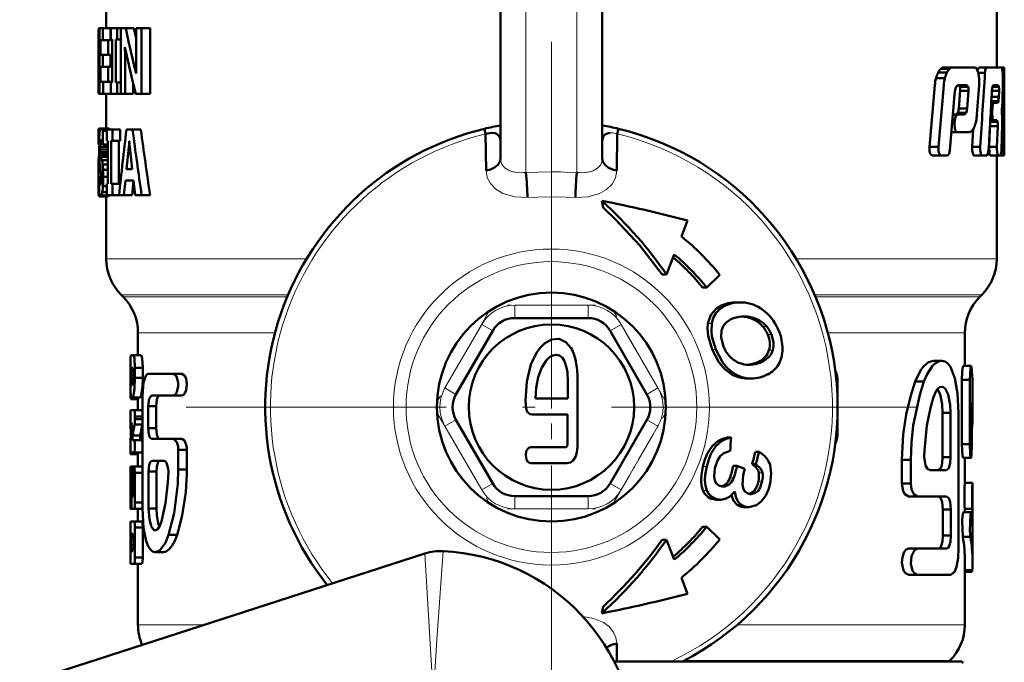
# Model space of a CAD drawing. Extents: x -1351 to 1763, y -1300 to 601.
# Tile 85 of 91: x 1703 to 1742, y -107 to -82. Entities that reach past the tile are written whole.
import ezdxf

# ---------------------------------------------------------------- set-up
doc = ezdxf.new("R2010")
doc.units = 0
doc.linetypes.add('DASHDOT', pattern=[18.5, 12, -3, 0.5, -3])

msp = doc.modelspace()

# ---------------------------------------------------------------- linework, layer by layer
at = {"color": 7, "lineweight": 50}
for p, q in [((1706.308, -79.758), (1706.308, -81.921)), ((1741.308, -79.759), (1741.308, -83.468)), ((1721.808, -87.04), (1721.808, -80.397)), ((1725.808, -87.04), (1725.808, -80.397)), ((1706.023, -81.921), (1706.008, -82.059)), ((1706.023, -81.921), (1706.039, -81.921)), ((1706.039, -81.921), (1706.18, -81.921)), ((1706.039, -84.499), (1706.039, -81.921)), ((1706.483, -81.921), (1706.18, -81.921)), ((1706.18, -81.921), (1706.18, -82.391)), ((1706.483, -81.921), (1706.483, -82.391)), ((1706.493, -81.921), (1706.745, -81.921)), ((1706.493, -82.367), (1706.493, -81.921)), ((1706.745, -81.921), (1706.878, -81.921)), ((1706.745, -81.921), (1706.745, -82.367)), ((1706.878, -81.921), (1707.074, -81.921)), ((1706.878, -84.499), (1706.878, -81.921)), ((1707.074, -81.921), (1707.393, -81.921)), ((1707.393, -81.921), (1707.481, -82.315)), ((1707.481, -81.921), (1707.698, -81.921)), ((1707.481, -83.346), (1707.481, -81.921)), ((1707.698, -81.921), (1708.03, -81.921)), ((1707.698, -81.921), (1707.698, -84.499)), ((1708.03, -81.921), (1708.03, -84.499)), ((1706.008, -82.059), (1706.008, -83.135)), ((1706.08, -82.391), (1706.08, -82.969)), ((1706.08, -82.391), (1706.18, -82.391)), ((1706.483, -82.391), (1706.18, -82.391)), ((1706.381, -82.391), (1706.381, -82.969)), ((1706.493, -82.367), (1706.542, -82.367)), ((1706.542, -84.052), (1706.542, -82.367)), ((1706.687, -82.367), (1706.687, -84.052)), ((1706.687, -82.367), (1706.745, -82.367)), ((1706.745, -82.367), (1706.878, -82.367)), ((1707.044, -82.665), (1707.046, -82.665)), ((1706.008, -83.135), (1706.008, -83.184)), ((1706.008, -83.184), (1706.008, -83.251)), ((1706.018, -83.177), (1706.039, -83.177)), ((1706.08, -82.969), (1706.172, -82.969)), ((1706.475, -82.969), (1706.172, -82.969)), ((1706.172, -82.969), (1706.172, -83.439)), ((1706.475, -82.969), (1706.475, -83.439)), ((1707.049, -83.082), (1707.049, -84.499)), ((1706.008, -83.251), (1706.008, -84.318)), ((1706.08, -83.439), (1706.08, -84.028)), ((1706.08, -83.439), (1706.172, -83.439)), ((1706.475, -83.439), (1706.172, -83.439)), ((1706.381, -83.439), (1706.381, -84.028)), ((1707.434, -83.49), (1707.485, -83.7)), ((1739.111, -83.521), (1739.453, -83.521)), ((1739.223, -83.468), (1739.562, -83.468)), ((1739.562, -83.468), (1740.433, -83.468)), ((1740.608, -83.468), (1740.549, -83.573)), ((1740.608, -83.468), (1740.92, -83.468)), ((1740.92, -83.468), (1741.494, -83.468)), ((1741.306, -83.468), (1741.606, -83.468)), ((1741.308, -83.468), (1741.515, -83.468)), ((1741.523, -83.523), (1741.493, -83.468)), ((1741.606, -83.468), (1741.608, -83.468)), ((1741.608, -83.468), (1741.608, -86.8)), ((1707.484, -83.701), (1707.486, -83.701)), ((1738.925, -83.889), (1739.271, -83.889)), ((1739.005, -83.67), (1739.35, -83.67)), ((1740.585, -83.681), (1740.848, -83.681)), ((1741.542, -83.681), (1741.6, -83.681)), ((1706.01, -84.139), (1706.008, -84.318)), ((1706.01, -84.139), (1706.039, -84.139)), ((1706.08, -84.028), (1706.188, -84.028)), ((1706.492, -84.028), (1706.188, -84.028)), ((1706.188, -84.028), (1706.188, -84.499)), ((1706.492, -84.028), (1706.492, -84.499)), ((1706.493, -84.052), (1706.542, -84.052)), ((1706.493, -84.499), (1706.493, -84.052)), ((1706.687, -84.052), (1706.745, -84.052)), ((1706.745, -84.052), (1706.878, -84.052)), ((1706.745, -84.052), (1706.745, -84.499)), ((1707.368, -84.097), (1707.368, -84.499)), ((1738.88, -84.159), (1738.665, -86.59)), ((1739.228, -84.159), (1739.017, -86.59)), ((1739.711, -84.224), (1739.781, -84.157)), ((1739.781, -84.157), (1740.133, -84.157)), ((1739.805, -84.157), (1739.862, -84.224)), ((1739.862, -84.224), (1740.188, -84.224)), ((1740.133, -84.157), (1740.188, -84.224)), ((1740.534, -85.311), (1740.616, -84.159)), ((1741.139, -84.224), (1741.395, -84.224)), ((1741.178, -84.157), (1741.369, -84.157)), ((1741.369, -84.157), (1741.395, -84.224)), ((1741.541, -84.675), (1741.551, -84.159)), ((1706.023, -84.499), (1706.038, -84.499)), ((1706.039, -84.499), (1706.188, -84.499)), ((1706.492, -84.499), (1706.188, -84.499)), ((1706.308, -84.499), (1706.308, -85.86)), ((1706.493, -84.499), (1706.745, -84.499)), ((1706.745, -84.499), (1706.878, -84.499)), ((1706.878, -84.499), (1707.049, -84.499)), ((1707.049, -84.499), (1707.368, -84.499)), ((1707.466, -84.499), (1707.698, -84.499)), ((1707.698, -84.499), (1708.03, -84.499)), ((1739.473, -86.712), (1739.67, -84.387)), ((1739.873, -84.389), (1739.818, -85.082)), ((1739.873, -84.389), (1740.199, -84.389)), ((1740.199, -84.389), (1740.145, -85.082)), ((1741.106, -84.62), (1741.391, -84.62)), ((1741.118, -84.389), (1741.4, -84.389)), ((1741.4, -84.389), (1741.391, -84.62)), ((1739.818, -85.082), (1740.145, -85.082)), ((1741.082, -85.065), (1741.138, -85.065)), ((1741.094, -84.852), (1741.196, -84.852)), ((1741.097, -84.785), (1741.374, -84.785)), ((1741.138, -85.065), (1741.13, -85.205)), ((1741.196, -84.852), (1741.343, -84.852)), ((1741.512, -85.142), (1741.529, -84.966)), ((1739.592, -85.313), (1739.764, -85.313)), ((1739.778, -85.247), (1739.71, -85.313)), ((1739.764, -85.313), (1740.04, -85.313)), ((1739.778, -85.247), (1740.106, -85.247)), ((1740.106, -85.247), (1740.04, -85.313)), ((1741.075, -85.205), (1741.13, -85.205)), ((1741.518, -85.422), (1741.51, -85.262)), ((1706.012, -85.884), (1706.008, -85.959)), ((1706.012, -85.884), (1706.076, -85.884)), ((1706.023, -85.86), (1706.308, -85.86)), ((1706.103, -85.86), (1706.404, -85.86)), ((1706.142, -85.884), (1706.444, -85.884)), ((1706.338, -85.907), (1706.551, -85.907)), ((1706.338, -86.354), (1706.338, -85.907)), ((1706.444, -85.884), (1706.459, -85.907)), ((1706.551, -85.907), (1706.86, -85.907)), ((1706.551, -85.907), (1706.551, -86.354)), ((1706.86, -85.907), (1706.86, -86.354)), ((1707.105, -85.907), (1707.346, -85.907)), ((1707.671, -85.907), (1707.346, -85.907)), ((1721.175, -85.874), (1721.223, -86.073)), ((1726.393, -86.073), (1726.441, -85.874)), ((1739.562, -85.669), (1739.654, -85.669)), ((1739.574, -85.528), (1739.665, -85.528)), ((1739.665, -85.528), (1739.654, -85.669)), ((1740.39, -85.883), (1740.342, -86.59)), ((1741.044, -85.772), (1741.011, -86.59)), ((1741.045, -85.754), (1741.044, -85.772)), ((1741.044, -85.772), (1741.349, -85.772)), ((1741.053, -85.608), (1741.344, -85.608)), ((1741.057, -85.541), (1741.189, -85.541)), ((1741.189, -85.541), (1741.315, -85.541)), ((1741.315, -85.541), (1741.344, -85.608)), ((1741.349, -85.772), (1741.316, -86.59)), ((1741.494, -86.712), (1741.519, -85.713)), ((1706.008, -85.959), (1706.008, -86.497)), ((1706.008, -85.959), (1706.056, -85.959)), ((1706.178, -85.959), (1706.178, -86.497)), ((1706.178, -85.959), (1706.338, -85.959)), ((1721.24, -87.518), (1721.223, -86.073)), ((1726.393, -86.073), (1726.354, -86.06)), ((1726.393, -86.073), (1726.376, -87.518)), ((1739.534, -86.002), (1739.753, -86.002)), ((1739.753, -86.002), (1740.243, -86.002)), ((1706.008, -86.497), (1706.029, -86.497)), ((1706.069, -86.472), (1706.067, -86.579)), ((1706.067, -86.579), (1706.07, -86.695)), ((1706.067, -86.579), (1706.368, -86.579)), ((1706.076, -86.39), (1706.069, -86.472)), ((1706.069, -86.472), (1706.172, -86.472)), ((1706.076, -86.39), (1706.151, -86.39)), ((1706.089, -86.337), (1706.127, -86.337)), ((1706.159, -86.418), (1706.14, -86.362)), ((1706.178, -86.497), (1706.159, -86.418)), ((1706.178, -86.497), (1706.379, -86.497)), ((1706.338, -86.354), (1706.379, -86.354)), ((1706.369, -86.496), (1706.368, -86.579)), ((1706.368, -86.579), (1706.371, -86.695)), ((1706.379, -88.038), (1706.379, -86.354)), ((1706.501, -86.354), (1706.501, -88.038)), ((1706.501, -86.354), (1706.551, -86.354)), ((1706.551, -86.354), (1706.86, -86.354)), ((1706.81, -86.354), (1706.81, -88.038)), ((1707.104, -87.467), (1707.2, -86.592)), ((1707.2, -86.592), (1707.235, -86.592)), ((1707.215, -86.367), (1707.22, -86.367)), ((1707.235, -86.599), (1707.335, -87.467)), ((1721.808, -86.334), (1721.808, -86.342)), ((1725.808, -86.333), (1725.808, -86.342)), ((1738.665, -86.59), (1739.017, -86.59)), ((1740.342, -86.59), (1740.659, -86.59)), ((1741.011, -86.59), (1741.317, -86.59)), ((1741.497, -86.59), (1741.568, -86.59)), ((1706.02, -86.973), (1706.012, -87.111)), ((1706.028, -86.882), (1706.02, -86.973)), ((1706.02, -86.973), (1706.033, -86.973)), ((1706.03, -86.859), (1706.028, -86.882)), ((1706.07, -86.695), (1706.078, -86.792)), ((1706.07, -86.695), (1706.371, -86.695)), ((1706.078, -86.792), (1706.092, -86.882)), ((1706.078, -86.792), (1706.379, -86.792)), ((1706.091, -86.882), (1706.112, -86.973)), ((1706.091, -86.882), (1706.379, -86.882)), ((1706.111, -86.973), (1706.143, -87.111)), ((1706.111, -86.973), (1706.379, -86.973)), ((1706.371, -86.695), (1706.379, -86.792)), ((1738.769, -86.925), (1739.118, -86.925)), ((1739.118, -86.925), (1739.372, -86.925)), ((1740.422, -86.925), (1740.738, -86.925)), ((1740.738, -86.925), (1740.923, -86.925)), ((1741.058, -86.925), (1741.363, -86.925)), ((1741.308, -86.925), (1741.308, -90.983)), ((1741.363, -86.925), (1741.461, -86.925)), ((1741.461, -86.925), (1741.584, -86.925)), ((1741.584, -86.925), (1741.606, -86.925)), ((1741.606, -86.925), (1741.608, -86.8)), ((1706.009, -87.276), (1706.008, -87.486)), ((1706.012, -87.111), (1706.009, -87.276)), ((1706.009, -87.276), (1706.051, -87.276)), ((1706.012, -87.111), (1706.038, -87.111)), ((1706.085, -87.471), (1706.066, -87.375)), ((1706.142, -87.111), (1706.379, -87.111)), ((1706.168, -87.276), (1706.379, -87.276)), ((1706.008, -87.486), (1706.008, -87.761)), ((1706.008, -87.486), (1706.087, -87.486)), ((1706.008, -87.761), (1706.008, -88.124)), ((1706.008, -87.761), (1706.117, -87.761)), ((1706.029, -88.388), (1706.029, -87.812)), ((1706.029, -87.812), (1706.118, -87.812)), ((1706.101, -87.568), (1706.084, -87.471)), ((1706.113, -87.678), (1706.101, -87.568)), ((1706.115, -87.917), (1706.118, -87.813)), ((1706.186, -87.486), (1706.379, -87.486)), ((1706.193, -87.761), (1706.379, -87.761)), ((1707.104, -87.467), (1707.335, -87.467)), ((1706.008, -88.124), (1706.01, -88.362)), ((1706.008, -88.124), (1706.029, -88.124)), ((1706.048, -88.009), (1706.105, -88.009)), ((1706.106, -88), (1706.115, -87.917)), ((1706.182, -88.124), (1706.338, -88.124)), ((1706.338, -88.038), (1706.379, -88.038)), ((1706.338, -88.485), (1706.338, -88.038)), ((1706.501, -88.038), (1706.551, -88.038)), ((1706.551, -88.038), (1706.86, -88.038)), ((1706.551, -88.038), (1706.551, -88.485)), ((1706.86, -88.038), (1706.86, -88.049)), ((1707.063, -87.913), (1707.004, -88.485)), ((1707.063, -87.913), (1707.384, -87.913)), ((1707.382, -87.913), (1707.323, -88.485)), ((1707.453, -88.485), (1707.384, -87.913)), ((1706.01, -88.362), (1706.029, -88.362)), ((1706.019, -88.493), (1706.036, -88.533)), ((1706.019, -88.493), (1706.047, -88.493)), ((1706.036, -88.533), (1706.077, -88.533)), ((1706.078, -88.533), (1706.379, -88.533)), ((1706.116, -88.493), (1706.418, -88.493)), ((1706.153, -88.362), (1706.338, -88.362)), ((1706.308, -88.533), (1706.308, -90.983)), ((1706.338, -88.485), (1706.551, -88.485)), ((1706.423, -88.485), (1706.419, -88.493)), ((1706.551, -88.485), (1706.814, -88.485)), ((1706.814, -88.485), (1707.004, -88.485)), ((1707.323, -88.485), (1707.004, -88.485)), ((1707.453, -88.485), (1707.703, -88.485)), ((1708.035, -88.485), (1707.703, -88.485)), ((1725.791, -88.704), (1725.788, -88.706)), ((1725.788, -88.706), (1725.837, -88.965)), ((1728.914, -90.106), (1729.154, -89.479)), ((1728.638, -90.816), (1728.329, -91.6)), ((1728.154, -91.6), (1728.329, -91.6)), ((1730.423, -91.612), (1729.91, -92.112)), ((1706.972, -92.476), (1706.894, -92.397)), ((1729.91, -92.112), (1729.749, -92.112)), ((1740.644, -92.476), (1740.722, -92.397)), ((1731.08, -92.697), (1731.235, -92.697)), ((1731.296, -93.255), (1731.385, -93.252)), ((1725.251, -93.311), (1722.365, -93.311)), ((1707.558, -93.89), (1707.558, -94.775)), ((1721.499, -93.811), (1720.055, -96.311)), ((1727.561, -96.311), (1726.117, -93.811)), ((1740.058, -93.89), (1740.058, -95.196)), ((1707.281, -94.775), (1707.378, -94.775)), ((1707.378, -94.775), (1707.681, -94.775)), ((1707.266, -94.836), (1707.26, -95.081)), ((1707.26, -95.081), (1707.26, -96.012)), ((1731.492, -95.149), (1731.541, -95.145)), ((1731.541, -95.145), (1731.562, -95.142)), ((1731.707, -95.142), (1731.687, -95.145)), ((1738.827, -94.988), (1739.151, -94.988)), ((1739.998, -95.196), (1740.299, -95.196)), ((1707.263, -95.657), (1707.263, -95.265)), ((1707.281, -95.559), (1707.378, -95.559)), ((1707.295, -95.265), (1707.352, -95.265)), ((1707.44, -95.265), (1707.44, -95.657)), ((1707.44, -95.265), (1707.743, -95.265)), ((1707.743, -95.265), (1707.743, -95.657)), ((1707.962, -95.5), (1708.948, -95.5)), ((1708.948, -95.5), (1709.282, -95.5)), ((1707.312, -95.951), (1707.329, -95.951)), ((1707.44, -95.657), (1707.743, -95.657)), ((1724.831, -98.379), (1724.831, -95.685)), ((1731.516, -95.688), (1731.662, -95.688)), ((1735.058, -95.811), (1735.058, -97.811)), ((1738.106, -95.808), (1738.446, -95.808)), ((1739.945, -95.742), (1739.945, -98.271)), ((1739.945, -95.742), (1740.247, -95.742)), ((1740.247, -95.742), (1740.247, -98.271)), ((1740.358, -95.942), (1740.358, -97.171)), ((1707.734, -100.801), (1707.734, -96.355)), ((1708.093, -96.355), (1708.948, -96.355)), ((1708.948, -96.355), (1709.282, -96.355)), ((1707.275, -96.502), (1707.558, -96.502)), ((1707.298, -96.441), (1707.347, -96.441)), ((1707.347, -96.441), (1707.649, -96.441)), ((1707.558, -96.441), (1707.558, -96.931)), ((1723.177, -96.473), (1724.447, -96.473)), ((1740.335, -98.271), (1740.335, -96.65)), ((1707.27, -96.931), (1707.407, -96.931)), ((1707.407, -96.931), (1707.71, -96.931)), ((1707.71, -96.931), (1707.734, -97.01)), ((1707.962, -96.782), (1707.962, -97.637)), ((1707.962, -96.782), (1708.276, -96.782)), ((1708.276, -96.782), (1708.276, -97.637)), ((1723.052, -97.1), (1724.446, -97.1)), ((1724.446, -97.1), (1724.444, -98.133)), ((1739.182, -97.04), (1739.499, -97.04)), ((1739.182, -98.784), (1739.182, -97.04)), ((1739.499, -98.784), (1739.499, -97.04)), ((1739.808, -102.375), (1739.808, -97.04)), ((1707.26, -97.236), (1707.26, -97.347)), ((1707.26, -97.347), (1707.262, -97.554)), ((1707.27, -97.42), (1707.307, -97.42)), ((1707.311, -97.601), (1707.307, -97.42)), ((1707.424, -97.493), (1707.728, -97.493)), ((1707.44, -97.176), (1707.44, -97.286)), ((1707.44, -97.176), (1707.743, -97.176)), ((1707.44, -97.286), (1707.743, -97.286)), ((1707.734, -97.452), (1707.728, -97.493)), ((1720.055, -97.311), (1721.499, -99.811)), ((1726.117, -99.811), (1727.561, -97.311)), ((1707.262, -97.554), (1707.314, -97.554)), ((1707.962, -97.637), (1708.276, -97.637)), ((1707.346, -97.926), (1707.648, -97.926)), ((1707.351, -98.106), (1707.407, -98.106)), ((1707.407, -98.106), (1707.71, -98.106)), ((1707.71, -98.106), (1707.734, -98.185)), ((1708.093, -98.065), (1708.948, -98.065)), ((1708.948, -98.065), (1709.282, -98.065)), ((1730.729, -98.009), (1730.874, -98.009)), ((1739.945, -98.271), (1740.247, -98.271)), ((1707.263, -98.351), (1707.263, -98.346)), ((1707.27, -98.596), (1707.263, -98.351)), ((1707.266, -98.657), (1707.566, -98.657)), ((1707.27, -98.596), (1707.407, -98.596)), ((1707.407, -98.596), (1707.71, -98.596)), ((1707.558, -98.596), (1707.558, -99.147)), ((1707.734, -98.517), (1707.71, -98.596)), ((1709.143, -98.492), (1709.143, -99.262)), ((1709.143, -98.492), (1709.482, -98.492)), ((1709.478, -98.408), (1709.482, -98.492)), ((1709.482, -98.492), (1709.482, -99.262)), ((1731.824, -98.568), (1731.97, -98.568)), ((1708.1, -98.92), (1708.581, -98.92)), ((1723.002, -99.02), (1724.416, -99.02)), ((1731.844, -99.053), (1731.696, -99.053)), ((1737.581, -98.886), (1737.581, -99.81)), ((1737.581, -98.886), (1737.933, -98.886)), ((1737.933, -98.886), (1737.933, -99.81)), ((1739.182, -98.784), (1739.499, -98.784)), ((1739.998, -98.803), (1740.299, -98.803)), ((1740.058, -98.803), (1740.058, -99.786)), ((1707.263, -99.392), (1707.27, -99.147)), ((1707.263, -100.567), (1707.263, -99.392)), ((1707.27, -99.147), (1707.302, -99.147)), ((1707.302, -99.147), (1707.603, -99.147)), ((1707.558, -99.147), (1707.332, -99.147)), ((1707.378, -100.225), (1707.378, -99.392)), ((1707.71, -99.147), (1707.407, -99.147)), ((1707.44, -99.392), (1707.44, -100.567)), ((1707.44, -99.392), (1707.743, -99.392)), ((1707.971, -100.801), (1707.971, -99.347)), ((1707.971, -99.347), (1708.285, -99.347)), ((1708.285, -100.801), (1708.285, -99.347)), ((1709.143, -99.262), (1709.482, -99.262)), ((1709.482, -99.262), (1709.481, -99.435)), ((1730.954, -99.116), (1731.101, -99.116)), ((1731.405, -99.236), (1731.101, -99.116)), ((1731.373, -99.366), (1731.405, -99.236)), ((1732.107, -99.389), (1732.108, -99.398)), ((1738.688, -99.297), (1739.33, -99.297)), ((1707.263, -99.79), (1707.262, -99.802)), ((1707.281, -99.735), (1707.281, -100.567)), ((1707.281, -99.735), (1707.3, -99.735)), ((1707.286, -99.637), (1707.289, -99.637)), ((1707.302, -100.567), (1707.302, -99.833)), ((1707.342, -99.637), (1707.342, -100.225)), ((1707.342, -99.637), (1707.378, -99.637)), ((1737.581, -99.81), (1737.933, -99.81)), ((1740.056, -99.786), (1740.356, -99.786)), ((1740.356, -99.786), (1740.358, -99.786)), ((1740.358, -99.786), (1740.358, -100.813)), ((1707.342, -100.225), (1707.352, -100.323)), ((1707.342, -100.225), (1707.379, -100.225)), ((1707.367, -100.323), (1707.379, -100.225)), ((1730.558, -99.933), (1730.519, -99.931)), ((1731.662, -100.231), (1731.623, -100.229)), ((1707.281, -100.567), (1707.301, -100.567)), ((1707.352, -100.323), (1707.367, -100.323)), ((1707.44, -100.567), (1707.743, -100.567)), ((1722.365, -100.311), (1725.251, -100.311)), ((1730.297, -100.451), (1730.244, -100.449)), ((1730.297, -100.451), (1730.451, -100.451)), ((1730.451, -100.451), (1730.398, -100.449)), ((1737.85, -100.323), (1738.196, -100.323)), ((1738.196, -100.323), (1739.338, -100.323)), ((1707.57, -100.812), (1707.27, -100.812)), ((1707.321, -100.812), (1707.407, -100.812)), ((1707.407, -100.812), (1707.71, -100.812)), ((1707.558, -100.812), (1707.558, -101.302)), ((1707.734, -100.733), (1707.71, -100.812)), ((1707.971, -100.801), (1708.285, -100.801)), ((1731.421, -100.75), (1731.366, -100.748)), ((1731.421, -100.75), (1731.573, -100.75)), ((1731.573, -100.75), (1731.519, -100.748)), ((1739.194, -100.836), (1739.194, -101.862)), ((1739.194, -100.836), (1739.511, -100.836)), ((1739.511, -100.836), (1739.511, -101.862)), ((1739.999, -100.947), (1740.3, -100.947)), ((1740.056, -100.813), (1740.356, -100.813)), ((1740.058, -100.813), (1740.058, -100.947)), ((1740.357, -100.813), (1740.355, -101.019)), ((1740.358, -100.813), (1740.356, -100.813)), ((1707.266, -101.302), (1707.26, -101.547)), ((1707.263, -101.547), (1707.27, -101.302)), ((1707.27, -101.302), (1707.407, -101.302)), ((1707.407, -101.302), (1707.71, -101.302)), ((1740.32, -101.019), (1740.355, -101.019)), ((1740.355, -101.019), (1740.355, -101.491)), ((1707.26, -101.547), (1707.26, -102.723)), ((1707.263, -102.723), (1707.263, -101.547)), ((1707.44, -101.547), (1707.44, -102.723)), ((1707.44, -101.547), (1707.743, -101.547)), ((1707.743, -101.547), (1707.743, -102.723)), ((1709.136, -101.686), (1709.092, -101.827)), ((1729.749, -101.511), (1729.91, -101.511)), ((1729.91, -101.511), (1730.423, -102.011)), ((1740.358, -101.683), (1740.358, -102.876)), ((1707.281, -102.233), (1707.281, -102.037)), ((1707.281, -102.037), (1707.378, -102.037)), ((1707.295, -101.792), (1707.352, -101.792)), ((1707.378, -102.037), (1707.378, -102.233)), ((1708.762, -101.827), (1709.092, -101.827)), ((1728.154, -102.023), (1728.329, -102.023)), ((1728.329, -102.023), (1728.638, -102.807)), ((1739.194, -101.862), (1739.511, -101.862)), ((1739.976, -101.909), (1740.277, -101.909)), ((1707.281, -102.233), (1707.378, -102.233)), ((1707.295, -102.478), (1707.352, -102.478)), ((1708.555, -102.511), (1708.235, -102.511)), ((1737.85, -102.375), (1738.196, -102.375)), ((1738.196, -102.375), (1739.338, -102.375)), ((1718.836, -102.566), (1702.908, -107.719)), ((1707.26, -102.723), (1707.266, -102.968)), ((1707.27, -102.968), (1707.263, -102.723)), ((1707.44, -102.723), (1707.743, -102.723)), ((1740.058, -102.876), (1740.058, -105.362)), ((1707.27, -102.968), (1707.407, -102.968)), ((1707.407, -102.968), (1707.71, -102.968)), ((1707.558, -102.968), (1707.558, -105.362)), ((1740.058, -103.222), (1740.348, -103.222)), ((1740.058, -103.291), (1740.337, -103.291)), ((1728.914, -103.517), (1729.154, -104.144)), ((1737.85, -103.401), (1738.196, -103.401)), ((1738.196, -103.401), (1739.511, -103.401)), ((1725.837, -104.658), (1725.788, -104.917)), ((1725.788, -104.917), (1725.791, -104.919)), ((1726.376, -106.105), (1726.384, -106.811)), ((1739.437, -106.811), (1739.472, -106.776)), ((1739.936, -106.811), (1726.277, -106.811)), ((1739.936, -106.811), (1739.988, -106.87))]:
    msp.add_line(p, q, dxfattribs=at)
at = {"color": 7, "lineweight": 18}
for p, q in [((1722.808, -87.593), (1722.808, -81.104)), ((1724.808, -81.104), (1724.808, -87.593)), ((1707.434, -83.49), (1707.481, -83.49)), ((1722.808, -87.593), (1723.808, -87.564)), ((1724.308, -87.575), (1724.808, -87.593)), ((1706.308, -90.983), (1714.185, -90.983)), ((1733.431, -90.983), (1741.308, -90.983)), ((1706.894, -92.397), (1713.46, -92.397)), ((1706.972, -92.476), (1713.427, -92.476)), ((1734.156, -92.397), (1740.722, -92.397)), ((1734.189, -92.476), (1740.644, -92.476)), ((1722.365, -92.811), (1725.251, -92.811)), ((1722.365, -92.811), (1722.365, -93.311)), ((1725.251, -92.811), (1725.251, -93.311)), ((1730.448, -92.847), (1730.603, -92.847)), ((1719.622, -96.061), (1721.066, -93.561)), ((1721.066, -93.561), (1721.499, -93.811)), ((1726.55, -93.561), (1726.117, -93.811)), ((1726.55, -93.561), (1727.994, -96.061)), ((1729.957, -93.526), (1730.11, -93.526)), ((1731.495, -93.28), (1731.646, -93.28)), ((1731.835, -93.411), (1731.985, -93.411)), ((1732.12, -93.648), (1732.269, -93.648)), ((1707.558, -93.89), (1712.944, -93.89)), ((1732.311, -93.962), (1732.459, -93.962)), ((1734.672, -93.89), (1740.058, -93.89)), ((1730.124, -94.552), (1730.273, -94.552)), ((1732.358, -94.581), (1732.505, -94.581)), ((1731.541, -95.145), (1731.687, -95.145)), ((1731.957, -95.03), (1732.103, -95.03)), ((1731.05, -95.529), (1730.904, -95.529)), ((1735.013, -95.811), (1735.058, -95.811)), ((1719.622, -96.061), (1720.055, -96.311)), ((1727.994, -96.061), (1727.561, -96.311)), ((1720.055, -97.311), (1719.622, -97.561)), ((1727.561, -97.311), (1727.994, -97.561)), ((1721.066, -100.061), (1719.622, -97.561)), ((1727.994, -97.561), (1726.55, -100.061)), ((1735.013, -97.811), (1735.058, -97.811)), ((1729.765, -99.149), (1729.914, -99.149)), ((1731.959, -99.389), (1732.107, -99.389)), ((1721.499, -99.811), (1721.066, -100.061)), ((1726.117, -99.811), (1726.55, -100.061)), ((1730.823, -99.597), (1730.973, -99.597)), ((1731.944, -99.727), (1732.093, -99.727)), ((1729.763, -100.085), (1729.917, -100.085)), ((1730.642, -99.849), (1730.793, -99.849)), ((1722.365, -100.311), (1722.365, -100.811)), ((1725.251, -100.311), (1725.251, -100.811)), ((1730.244, -100.449), (1730.398, -100.449)), ((1725.251, -100.811), (1722.365, -100.811)), ((1731.366, -100.748), (1731.519, -100.748)), ((1719.105, -107.204), (1718.836, -102.566)), ((1710.193, -105.362), (1707.558, -105.362)), ((1731.119, -105.362), (1740.058, -105.362)), ((1739.472, -106.776), (1729.03, -106.776))]:
    msp.add_line(p, q, dxfattribs=at)
at = {"color": 7, "linetype": 'DASHDOT', "lineweight": 18}
for p, q in [((1723.808, -82.453), (1723.808, -111.17)), ((1738.167, -96.811), (1709.449, -96.811))]:
    msp.add_line(p, q, dxfattribs=at)
at = {"color": 7, "linetype": 'DASHDOT', "lineweight": 18, "ltscale": 0.002353}
msp.add_line((1723.808, -92.483), (1723.808, -92.389), dxfattribs=at)
at = {"color": 7, "linetype": 'DASHDOT', "lineweight": 18, "ltscale": 0.086615}
msp.add_line((1725.54, -92.811), (1722.075, -92.811), dxfattribs=at)
at = {"color": 7, "linetype": 'DASHDOT', "lineweight": 18, "ltscale": 0.344155}
msp.add_line((1723.808, -92.743), (1723.808, -106.509), dxfattribs=at)
at = {"color": 7, "linetype": 'DASHDOT', "lineweight": 18, "ltscale": 0.099594}
for p, q in [((1721.34, -93.086), (1719.348, -96.536)), ((1728.268, -96.536), (1726.276, -93.086)), ((1719.348, -97.086), (1721.34, -100.536)), ((1726.276, -100.536), (1728.268, -97.086))]:
    msp.add_line(p, q, dxfattribs=at)
at = {"color": 7, "linetype": 'DASHDOT', "lineweight": 18, "ltscale": 0.086603}
msp.add_line((1722.076, -100.811), (1725.54, -100.811), dxfattribs=at)
at = {"color": 7, "lineweight": 50}
for points in [[(1740.92, -83.468), (1740.874, -83.528), (1740.848, -83.681)], [(1706.008, -84.318), (1706.011, -84.452), (1706.023, -84.499)], [(1741.119, -84.37), (1741.138, -84.228), (1741.178, -84.157)], [(1741.196, -84.852), (1741.159, -84.911), (1741.138, -85.065)], [(1741.374, -84.785), (1741.363, -84.827), (1741.356, -84.842), (1741.343, -84.852)], [(1739.764, -85.313), (1739.698, -85.379), (1739.665, -85.528)], [(1741.13, -85.205), (1741.15, -85.474), (1741.166, -85.52), (1741.189, -85.541)], [(1706.068, -85.904), (1706.083, -85.872), (1706.103, -85.86)], [(1739.654, -85.669), (1739.661, -85.845), (1739.683, -85.926), (1739.71, -85.977), (1739.753, -86.002)], [(1721.223, -86.073), (1721.462, -86.03), (1721.594, -86.053), (1721.691, -86.104), (1721.779, -86.21), (1721.808, -86.334)], [(1738.665, -86.59), (1738.672, -86.764), (1738.708, -86.876), (1738.729, -86.905), (1738.769, -86.925)], [(1739.017, -86.59), (1739.024, -86.764), (1739.059, -86.876), (1739.079, -86.905), (1739.118, -86.925)], [(1740.342, -86.59), (1740.344, -86.732), (1740.38, -86.886), (1740.396, -86.911), (1740.422, -86.925)], [(1740.659, -86.59), (1740.661, -86.732), (1740.696, -86.885), (1740.711, -86.91), (1740.738, -86.925)], [(1741.011, -86.59), (1741.029, -86.865), (1741.058, -86.925)], [(1741.317, -86.59), (1741.316, -86.688), (1741.339, -86.888), (1741.352, -86.917), (1741.363, -86.925)], [(1741.568, -86.59), (1741.577, -86.89), (1741.581, -86.915), (1741.585, -86.925)], [(1721.24, -87.518), (1721.414, -87.477), (1721.575, -87.402), (1721.701, -87.298), (1721.782, -87.17), (1721.808, -87.048)], [(1726.376, -87.518), (1726.202, -87.477), (1726.041, -87.402), (1725.915, -87.298), (1725.834, -87.17), (1725.808, -87.048)], [(1739.372, -86.925), (1739.44, -86.858), (1739.473, -86.712)], [(1740.923, -86.925), (1740.967, -86.865), (1740.991, -86.712)], [(1741.461, -86.925), (1741.493, -86.751), (1741.495, -86.712)], [(1706.048, -88.009), (1706.06, -88.055), (1706.077, -88.074)], [(1728.154, -91.6), (1727.277, -90.464), (1726.331, -89.44), (1725.837, -88.965)], [(1729.957, -93.526), (1730.073, -93.188), (1730.301, -92.937), (1730.448, -92.847)], [(1730.11, -93.526), (1730.171, -93.305), (1730.277, -93.114), (1730.423, -92.963), (1730.603, -92.847)], [(1730.124, -94.552), (1729.962, -94.01), (1729.94, -93.712), (1729.957, -93.526)], [(1730.273, -94.552), (1730.117, -94.033), (1730.094, -93.822), (1730.11, -93.526)], [(1730.497, -93.808), (1730.564, -93.633), (1730.663, -93.501), (1730.859, -93.362)], [(1730.569, -94.428), (1730.48, -94.079), (1730.497, -93.808)], [(1732.459, -93.962), (1732.534, -94.26), (1732.535, -94.417), (1732.505, -94.581)], [(1724.585, -94.501), (1724.374, -94.255), (1724.11, -94.136), (1723.817, -94.157), (1723.531, -94.315), (1723.372, -94.469), (1723.23, -94.66), (1723.004, -95.132), (1722.842, -95.805), (1722.79, -96.552)], [(1707.263, -95.265), (1707.269, -94.867), (1707.281, -94.775)], [(1707.378, -94.775), (1707.417, -94.894), (1707.44, -95.265)], [(1707.681, -94.775), (1707.719, -94.887), (1707.743, -95.265)], [(1724.002, -94.763), (1723.858, -94.786), (1723.73, -94.853), (1723.612, -94.962), (1723.428, -95.255)], [(1724.447, -96.473), (1724.457, -95.828), (1724.434, -95.441), (1724.405, -95.254), (1724.325, -95.001), (1724.244, -94.874), (1724.131, -94.789), (1724.002, -94.763)], [(1730.904, -95.529), (1730.624, -95.328), (1730.382, -95.041), (1730.124, -94.552)], [(1731.05, -95.529), (1730.859, -95.405), (1730.688, -95.244), (1730.53, -95.042), (1730.273, -94.552)], [(1732.505, -94.581), (1732.454, -94.706), (1732.364, -94.836), (1732.103, -95.03)], [(1738.827, -94.988), (1738.634, -95.044), (1738.446, -95.198), (1738.344, -95.33), (1738.172, -95.658), (1738.106, -95.808)], [(1739.151, -94.988), (1739.073, -94.997), (1738.859, -95.118), (1738.784, -95.191), (1738.573, -95.521), (1738.446, -95.808)], [(1739.808, -97.04), (1739.77, -96.28), (1739.667, -95.681), (1739.489, -95.225), (1739.393, -95.1), (1739.278, -95.016), (1739.151, -94.988)], [(1739.998, -95.196), (1739.996, -95.197), (1739.993, -95.2), (1739.989, -95.206), (1739.982, -95.228), (1739.955, -95.429), (1739.945, -95.742)], [(1740.299, -95.196), (1740.297, -95.197), (1740.295, -95.199), (1740.291, -95.204), (1740.286, -95.218), (1740.276, -95.263), (1740.247, -95.742)], [(1740.319, -95.267), (1740.311, -95.217), (1740.306, -95.203), (1740.303, -95.198), (1740.301, -95.197), (1740.299, -95.196)], [(1707.281, -95.559), (1707.288, -95.298), (1707.292, -95.27), (1707.294, -95.266), (1707.295, -95.265)], [(1707.312, -95.951), (1707.31, -95.949), (1707.305, -95.941), (1707.294, -95.876), (1707.281, -95.559)], [(1707.378, -95.559), (1707.35, -95.899), (1707.329, -95.951)], [(1707.352, -95.265), (1707.356, -95.27), (1707.364, -95.293), (1707.374, -95.38), (1707.378, -95.559)], [(1707.734, -96.355), (1707.775, -95.849), (1707.86, -95.58), (1707.899, -95.528), (1707.962, -95.5)], [(1708.948, -95.5), (1709.078, -95.611), (1709.14, -95.852), (1709.141, -95.984), (1709.088, -96.223), (1709.035, -96.308), (1708.948, -96.355)], [(1709.282, -95.5), (1709.392, -95.571), (1709.446, -95.682), (1709.482, -95.922), (1709.449, -96.162), (1709.392, -96.283), (1709.354, -96.325), (1709.32, -96.346)], [(1723.428, -95.255), (1723.288, -95.64), (1723.208, -96.05), (1723.177, -96.473)], [(1707.298, -96.441), (1707.286, -96.413), (1707.27, -96.24), (1707.262, -95.657)], [(1707.44, -95.657), (1707.42, -96.111), (1707.372, -96.405), (1707.347, -96.441)], [(1707.743, -95.657), (1707.732, -96.006), (1707.687, -96.358), (1707.672, -96.411), (1707.649, -96.441)], [(1738.106, -95.808), (1737.929, -96.355), (1737.75, -97.107), (1737.633, -97.89), (1737.581, -98.886)], [(1738.446, -95.808), (1738.282, -96.324), (1738.028, -97.533), (1737.958, -98.199), (1737.933, -98.886)], [(1707.26, -96.012), (1707.265, -96.412), (1707.275, -96.502)], [(1708.093, -96.355), (1708, -96.477), (1707.962, -96.782)], [(1708.402, -96.355), (1708.343, -96.409), (1708.304, -96.515), (1708.276, -96.782)], [(1739.145, -96.014), (1739.071, -96.033), (1738.999, -96.087), (1738.932, -96.172), (1738.819, -96.424)], [(1739.182, -97.04), (1739.163, -96.695), (1739.082, -96.31), (1738.98, -96.108)], [(1739.499, -97.04), (1739.483, -96.724), (1739.401, -96.312), (1739.278, -96.08), (1739.199, -96.024), (1739.145, -96.014)], [(1722.79, -96.552), (1722.813, -96.872), (1722.86, -97), (1722.966, -97.087), (1723.052, -97.1)], [(1738.819, -96.424), (1738.701, -96.846), (1738.562, -97.537), (1738.467, -98.511), (1738.458, -98.769)], [(1707.27, -97.42), (1707.264, -97.038), (1707.27, -96.931)], [(1707.407, -96.931), (1707.43, -97.003), (1707.44, -97.176)], [(1707.962, -97.637), (1707.987, -97.891), (1708.027, -98.008), (1708.093, -98.065)], [(1708.276, -97.637), (1708.301, -97.891), (1708.342, -98.008), (1708.409, -98.065)], [(1707.265, -98.168), (1707.262, -98.219), (1707.266, -98.657)], [(1707.346, -97.926), (1707.343, -98.056), (1707.346, -98.092), (1707.352, -98.106)], [(1707.407, -98.106), (1707.433, -98.199), (1707.435, -98.479), (1707.425, -98.555), (1707.407, -98.596)], [(1707.648, -97.926), (1707.645, -98.056), (1707.648, -98.092), (1707.653, -98.106)], [(1708.948, -98.065), (1709.084, -98.187), (1709.132, -98.356), (1709.143, -98.492)], [(1709.282, -98.065), (1709.385, -98.126), (1709.458, -98.293), (1709.478, -98.408)], [(1724.444, -98.133), (1724.439, -98.271), (1724.43, -98.331), (1724.414, -98.367), (1724.402, -98.378), (1724.387, -98.384)], [(1729.765, -99.149), (1729.842, -98.875), (1729.944, -98.622), (1730.121, -98.343), (1730.342, -98.148), (1730.527, -98.059), (1730.729, -98.009)], [(1729.914, -99.149), (1729.99, -98.875), (1730.091, -98.622), (1730.268, -98.343), (1730.488, -98.148), (1730.672, -98.059), (1730.874, -98.009)], [(1739.945, -98.271), (1739.971, -98.714), (1739.984, -98.78), (1739.991, -98.796), (1739.994, -98.801), (1739.997, -98.803), (1739.998, -98.803)], [(1740.247, -98.271), (1740.264, -98.648), (1740.282, -98.768), (1740.293, -98.798), (1740.296, -98.802), (1740.297, -98.803), (1740.299, -98.803)], [(1740.299, -98.803), (1740.3, -98.803), (1740.302, -98.802), (1740.304, -98.8), (1740.308, -98.792), (1740.322, -98.709), (1740.335, -98.271)], [(1723.002, -98.387), (1722.917, -98.41), (1722.876, -98.446), (1722.821, -98.549), (1722.8, -98.708), (1722.829, -98.865), (1722.884, -98.961), (1722.923, -98.995), (1723.002, -99.02)], [(1724.416, -99.02), (1724.555, -98.99), (1724.666, -98.907), (1724.753, -98.769), (1724.806, -98.601), (1724.831, -98.379)], [(1730.229, -99.216), (1730.336, -98.905), (1730.444, -98.739), (1730.583, -98.618), (1730.827, -98.527)], [(1707.971, -99.347), (1707.995, -99.095), (1708.034, -98.978), (1708.1, -98.92)], [(1708.285, -99.347), (1708.299, -99.152), (1708.332, -99.015), (1708.357, -98.963), (1708.379, -98.936), (1708.416, -98.92)], [(1708.581, -98.92), (1708.64, -98.947), (1708.682, -99.003), (1708.745, -99.22), (1708.753, -99.359)], [(1731.959, -99.389), (1731.936, -99.309), (1731.836, -99.17), (1731.696, -99.053)], [(1731.844, -99.053), (1732.041, -99.238), (1732.107, -99.389)], [(1738.458, -98.769), (1738.511, -99.108), (1738.586, -99.241), (1738.688, -99.297)], [(1739.01, -99.297), (1739.121, -99.18), (1739.163, -99.022), (1739.182, -98.784)], [(1739.33, -99.297), (1739.425, -99.211), (1739.481, -99.019), (1739.499, -98.784)], [(1707.302, -99.147), (1707.328, -99.273), (1707.343, -99.637)], [(1707.378, -99.392), (1707.387, -99.216), (1707.398, -99.159), (1707.402, -99.151), (1707.404, -99.148), (1707.406, -99.147), (1707.407, -99.147)], [(1707.407, -99.147), (1707.409, -99.147), (1707.41, -99.148), (1707.413, -99.151), (1707.417, -99.158), (1707.423, -99.18), (1707.44, -99.392)], [(1707.71, -99.147), (1707.711, -99.147), (1707.714, -99.149), (1707.716, -99.152), (1707.721, -99.161), (1707.734, -99.226)], [(1708.753, -99.359), (1708.737, -99.778), (1708.644, -100.593), (1708.483, -101.314)], [(1709.143, -99.262), (1709.126, -99.825), (1708.977, -100.983), (1708.762, -101.827)], [(1709.481, -99.435), (1709.438, -100.152), (1709.295, -101.067), (1709.136, -101.686)], [(1729.763, -100.085), (1729.706, -99.899), (1729.689, -99.69), (1729.705, -99.468), (1729.765, -99.149)], [(1729.917, -100.085), (1729.859, -99.899), (1729.841, -99.69), (1729.856, -99.468), (1729.914, -99.149)], [(1730.236, -99.711), (1730.198, -99.53), (1730.229, -99.216)], [(1731.623, -100.229), (1731.498, -100.196), (1731.402, -100.119), (1731.344, -100.001), (1731.32, -99.854), (1731.347, -99.5), (1731.373, -99.366)], [(1732.403, -99.086), (1732.449, -99.432), (1732.403, -99.812)], [(1707.302, -99.833), (1707.296, -99.673), (1707.292, -99.646), (1707.289, -99.637)], [(1730.519, -99.931), (1730.392, -99.896), (1730.294, -99.815), (1730.236, -99.711)], [(1731.583, -100.224), (1731.773, -100.111), (1731.903, -99.876), (1731.944, -99.727)], [(1732.093, -99.727), (1732.015, -99.966), (1731.935, -100.097), (1731.832, -100.186), (1731.662, -100.231)], [(1732.403, -99.812), (1732.334, -100.056), (1732.234, -100.281), (1732.055, -100.524)], [(1737.581, -99.81), (1737.633, -100.112), (1737.697, -100.23), (1737.85, -100.323)], [(1737.933, -99.81), (1737.964, -100.045), (1738.046, -100.228), (1738.196, -100.323)], [(1740.056, -99.786), (1740.044, -99.99), (1740.048, -100.712), (1740.056, -100.813)], [(1740.356, -99.786), (1740.344, -99.99), (1740.348, -100.712), (1740.356, -100.813)], [(1730.244, -100.449), (1730.091, -100.415), (1729.958, -100.341), (1729.83, -100.203), (1729.763, -100.085)], [(1730.398, -100.449), (1730.245, -100.415), (1730.112, -100.341), (1729.984, -100.203), (1729.917, -100.085)], [(1731.023, -100.134), (1730.812, -100.332), (1730.634, -100.422), (1730.451, -100.451)], [(1731.519, -100.748), (1731.358, -100.711), (1731.224, -100.629), (1731.122, -100.499), (1731.057, -100.332), (1731.023, -100.134)], [(1707.27, -100.812), (1707.269, -100.812), (1707.269, -100.81), (1707.267, -100.793), (1707.262, -100.567)], [(1707.281, -100.567), (1707.274, -100.787), (1707.271, -100.809), (1707.271, -100.811), (1707.27, -100.812)], [(1707.321, -100.812), (1707.307, -100.741), (1707.301, -100.567)], [(1707.44, -100.567), (1707.43, -100.739), (1707.422, -100.785), (1707.407, -100.812)], [(1731.366, -100.748), (1731.225, -100.719), (1731.104, -100.656), (1730.968, -100.497), (1730.891, -100.271)], [(1732.055, -100.524), (1731.874, -100.668), (1731.573, -100.75)], [(1739.026, -100.324), (1739.113, -100.4), (1739.162, -100.535), (1739.194, -100.836)], [(1739.338, -100.323), (1739.427, -100.393), (1739.479, -100.533), (1739.511, -100.836)], [(1708.235, -102.511), (1708.132, -102.483), (1708.038, -102.401), (1707.957, -102.271), (1707.881, -102.075), (1707.78, -101.575), (1707.734, -100.801)], [(1708.239, -101.655), (1708.184, -101.639), (1708.149, -101.611), (1708.088, -101.518), (1708.006, -101.235), (1707.971, -100.801)], [(1708.403, -101.516), (1708.354, -101.382), (1708.296, -101.057), (1708.285, -100.801)], [(1739.999, -100.947), (1739.997, -100.948), (1739.995, -100.949), (1739.993, -100.952), (1739.989, -100.961), (1739.98, -100.99), (1739.953, -101.265), (1739.976, -101.909)], [(1740.3, -100.947), (1740.299, -100.947), (1740.297, -100.948), (1740.295, -100.951), (1740.29, -100.959), (1740.273, -101.045), (1740.255, -101.668), (1740.277, -101.909)], [(1740.319, -101.016), (1740.311, -100.967), (1740.306, -100.953), (1740.303, -100.949), (1740.302, -100.948), (1740.3, -100.947)], [(1707.407, -101.302), (1707.43, -101.375), (1707.44, -101.547)], [(1707.71, -101.302), (1707.733, -101.375), (1707.743, -101.547)], [(1708.483, -101.314), (1708.421, -101.481), (1708.32, -101.622), (1708.264, -101.652), (1708.239, -101.655)], [(1707.281, -102.037), (1707.285, -101.865), (1707.291, -101.804), (1707.295, -101.792)], [(1707.352, -101.792), (1707.356, -101.796), (1707.364, -101.819), (1707.378, -102.037)], [(1708.762, -101.827), (1708.634, -102.142), (1708.446, -102.408), (1708.386, -102.458), (1708.235, -102.511)], [(1709.092, -101.827), (1709, -102.065), (1708.896, -102.254), (1708.779, -102.399), (1708.667, -102.482), (1708.555, -102.511)], [(1739.194, -101.862), (1739.175, -102.098), (1739.13, -102.263), (1739.097, -102.324), (1739.067, -102.356), (1739.018, -102.375)], [(1739.511, -101.862), (1739.492, -102.097), (1739.44, -102.281), (1739.397, -102.346), (1739.338, -102.375)], [(1707.295, -102.478), (1707.293, -102.474), (1707.288, -102.451), (1707.281, -102.233)], [(1707.378, -102.233), (1707.367, -102.43), (1707.36, -102.466), (1707.352, -102.478)], [(1737.85, -102.375), (1737.751, -102.413), (1737.674, -102.502), (1737.6, -102.703), (1737.582, -102.933), (1737.652, -103.233), (1737.728, -103.343), (1737.85, -103.401)], [(1738.196, -102.375), (1738.078, -102.432), (1737.96, -102.665), (1737.938, -102.984), (1738.004, -103.235), (1738.078, -103.344), (1738.196, -103.401)], [(1739.511, -103.401), (1739.655, -103.286), (1739.732, -103.084), (1739.79, -102.741), (1739.808, -102.375)], [(1707.44, -102.723), (1707.43, -102.894), (1707.422, -102.941), (1707.407, -102.968)], [(1707.743, -102.723), (1707.733, -102.894), (1707.725, -102.941), (1707.71, -102.968)]]:
    msp.add_lwpolyline(points, dxfattribs=at)
at = {"color": 7, "lineweight": 18}
for points in [[(1722.864, -88.58), (1722.365, -88.554), (1721.901, -88.416), (1721.625, -88.252), (1721.409, -88.03), (1721.285, -87.786), (1721.24, -87.517)], [(1726.376, -87.517), (1726.327, -87.798), (1726.192, -88.05), (1725.976, -88.263), (1725.703, -88.422), (1725.247, -88.554), (1724.752, -88.58)], [(1724.752, -88.58), (1723.996, -88.554), (1723.242, -88.56), (1722.864, -88.58)], [(1719.549, -102.471), (1719.31, -105.939), (1719.219, -107.21)], [(1725.046, -105.045), (1725.468, -105.117), (1725.849, -105.276), (1726.071, -105.439), (1726.241, -105.646), (1726.341, -105.866), (1726.376, -106.105)]]:
    msp.add_lwpolyline(points, dxfattribs=at)
for radius in [6.209, 5.714]:
    msp.add_circle((1723.808, -96.811), radius, dxfattribs=at)
at = {"color": 7, "lineweight": 50}
for radius in [4.5, 3.25]:
    msp.add_circle((1723.808, -96.811), radius, dxfattribs=at)
for centre, radius, start, end in [((1758.85, -70.848), 52.947, 192.0714, 193.8139), ((1646.442, -83.195), 59.576, 0.01649, 1.09268), ((1693.724, -83.017), 13.325, 359.7204, 1.5136), ((1711.459, -81.886), 4.481, 190.0104, 192.7994), ((1650.493, -83.153), 55.525, 358.9821, 359.9746), ((1758.377, -71.766), 52.478, 192.226, 194.0417), ((1714.844, -83.417), 7.364, 179.4536, 182.2095), ((1739.519, -83.921), 0.571, 135.6429, 154.0272), ((1739.233, -83.631), 0.163, 93.6909, 138.2675), ((1739.867, -83.916), 0.572, 136.3208, 154.5448), ((1739.573, -83.626), 0.158, 93.9134, 139.1034), ((1740.425, -83.574), 0.107, 28.887, 85.6361), ((1740.132, -83.773), 0.462, 12.8652, 32.9613), ((1740.439, -83.735), 1.105, 3.3767, 11.1055), ((1744.833, -83.651), 3.233, 176.7474, 180.536), ((1740.415, -84.274), 1.539, 165.5109, 175.6995), ((1740.059, -84.18), 1.171, 154.2079, 165.6194), ((1740.818, -84.277), 1.595, 165.9006, 175.7281), ((1740.424, -84.178), 1.188, 154.7161, 165.9308), ((1739.392, -83.965), 1.226, 3.537, 13.8801), ((1738.556, -84.023), 2.064, 356.2323, 3.7222), ((1225.876, -51.672), 515.966, 356.11952, 356.44322), ((1737.474, -83.951), 4.077, 0.8723, 3.9467), ((1733.849, -84.023), 7.703, 358.9898, 0.9957), ((1413.989, -81.436), 327.619, 359.09861, 359.60738), ((1740.176, -84.427), 0.507, 156.3492, 175.5227), ((1739.442, -84.333), 0.434, 352.6684, 14.6166), ((1739.768, -84.333), 0.434, 352.6684, 14.6166), ((1740.446, -84.333), 0.955, 356.6451, 6.5567), ((1311.159, -62.133), 430.535, 356.72722, 357.03931), ((1740.302, -84.59), 1.09, 349.7197, 358.4317), ((1735.161, -84.545), 6.381, 356.2144, 358.8262), ((1739.287, -85.044), 0.531, 337.5997, 355.9584), ((1739.615, -85.044), 0.532, 337.6203, 355.9573), ((1738.664, -85.191), 1.875, 347.9871, 356.3113), ((1742.211, -85.21), 0.702, 174.3847, 184.2446), ((1735.593, -85.572), 5.928, 358.6427, 1.4527), ((1706.037, -85.879), 0.0248, 125.531, 190.0323), ((1706.731, -86.084), 0.687, 164.8283, 176.5088), ((1706.097, -85.912), 0.0529, 31.7651, 83.5666), ((1705.905, -86.045), 0.287, 17.5379, 34.226), ((1706.399, -85.912), 0.053, 31.7591, 83.5615), ((1862.056, -104.718), 156.088, 173.07829, 174.03052), ((1877.766, -63.675), 171.864, 187.43247, 188.29999), ((1873.45, -63.846), 167.24, 187.58017, 188.47201), ((1723.808, -96.811), 11.25, 103.5334, 218.453), ((1723.877, -97.139), 11.584, 100.2895, 103.4877), ((1723.739, -97.138), 11.584, 76.512, 79.7106), ((1723.808, -96.811), 11.25, 297.2661, 76.4663), ((1739.931, -85.604), 0.537, 320.2641, 338.6513), ((1739.247, -85.324), 1.276, 338.1164, 348.3983), ((1740.463, -85.717), 0.888, 356.4864, 7.0833), ((1718.514, -86.594), 12.485, 178.5631, 180.1555), ((1709.882, -86.361), 3.85, 175.2413, 178.8012), ((1726.131, -86.342), 0.322, 156.4258, 178.4255), ((1726.095, -86.334), 0.287, 126.1882, 155.079), ((1726.146, -86.412), 0.38, 96.3363, 125.445), ((1740.232, -85.866), 0.137, 274.5225, 323.8495), ((1716.599, -86.675), 10.571, 179.7427, 182.127), ((1706.323, -86.418), 0.248, 160.8825, 173.4865), ((1706.113, -86.341), 0.0244, 106.4853, 170.0826), ((1706.101, -86.342), 0.0251, 33.1999, 78.8476), ((1706.002, -86.417), 0.149, 21.8787, 36.5135), ((1704.45, -86.287), 2.766, 353.6796, 358.3431), ((1710.352, -86.279), 3.133, 181.6147, 185.8624), ((1708.294, -87.006), 2.258, 181.5448, 189.4062), ((1703.877, -87.56), 2.309, 7.0684, 11.2147), ((1703.135, -87.644), 3.055, 2.9639, 6.9168), ((1707.778, -87.743), 1.749, 182.2701, 188.7385), ((1704.345, -87.806), 1.773, 359.7531, 4.1264), ((1701.241, -87.79), 4.952, 356.1295, 0.3342), ((1701.066, -87.744), 5.127, 359.805, 2.8778), ((1712.218, -88.693), 10.647, 0.6083, 5.9289), ((1735.398, -88.693), 10.647, 174.0711, 179.3917), ((1706.067, -88.05), 0.0258, 289.8212, 350.8077), ((1705.826, -87.96), 0.283, 340.5543, 352.0053), ((1703.999, -87.982), 2.187, 349.9853, 356.2651), ((1707.173, -88.359), 1.163, 180.1643, 186.6208), ((1706.535, -88.358), 0.506, 183.4115, 195.8529), ((1706.091, -88.492), 0.0432, 186.0627, 252.1001), ((1706.058, -88.477), 0.0592, 289.816, 345.1357), ((1705.611, -88.279), 0.548, 336.9994, 351.2589), ((1706.36, -88.477), 0.059, 289.7611, 345.1868), ((1714.59, -144.947), 57.349, 75.28814, 78.73682), ((1722.701, -97.847), 9.926, 38.9185, 51.2514), ((1722.837, -97.701), 8.889, 38.9605, 49.6331), ((1722.924, -97.699), 8.945, 38.6505, 50.3021), ((1708.308, -90.983), 2, 180, 225), ((1739.308, -90.983), 2, 315, 360), ((1705.558, -93.89), 2, 0, 45.0002), ((1742.058, -93.89), 2, 134.9997, 180), ((1731.076, -94.085), 1.388, 89.8049, 116.8945), ((1731.23, -94.083), 1.386, 89.8199, 116.9068), ((1731.233, -94.245), 1.548, 83.1896, 89.9391), ((1731.236, -94.153), 1.456, 48.039, 82.874), ((1731.327, -94.337), 1.082, 91.6751, 115.6658), ((1731.231, -94.517), 1.265, 77.9335, 86.4613), ((1731.387, -94.467), 1.216, 77.6898, 90.1269), ((1730.933, -94.551), 1.956, 22.0116, 49.2527), ((1722.365, -94.311), 1, 90, 150), ((1725.251, -94.311), 1, 30, 90), ((1731.246, -94.429), 1.176, 59.9266, 77.7321), ((1731.397, -94.427), 1.174, 59.9339, 77.727), ((1731.315, -94.327), 1.053, 40.1441, 60.4387), ((1731.444, -94.351), 1.084, 40.4135, 60.0733), ((1731.231, -94.403), 1.166, 22.2309, 40.3342), ((1731.373, -94.402), 1.172, 22.0731, 40.0674), ((1731.055, -94.531), 1.835, 0.0629, 22.8541), ((1723.11, -95.322), 1.688, 10.382, 29.0822), ((1731.731, -93.976), 1.246, 201.2561, 223.9844), ((1721.461, -95.646), 3.37, 359.3319, 10.7474), ((1731.587, -94.104), 1.053, 224.4386, 249.6003), ((1731.564, -94.156), 0.996, 249.7853, 269.7701), ((1731.563, -94.101), 1.051, 269.7984, 276.7618), ((1731.42, -93.879), 1.27, 276.3851, 294.9962), ((1731.572, -93.9), 1.249, 276.2224, 295.1647), ((1731.881, -94.633), 0.99, 295.6907, 329.4421), ((1731.528, -94.392), 1.296, 241.2432, 269.5101), ((1731.673, -94.393), 1.295, 241.2307, 269.4997), ((1731.634, -94.221), 1.468, 271.0677, 297.3823), ((1734.058, -95.811), 1, 0, 24.3599), ((1734.522, -95.94), 5.836, 359.9746, 6.6168), ((1709.269, -96.204), 0.151, 274.9924, 289.7639), ((1720.921, -96.811), 1, 150, 210), ((1726.695, -96.811), 1, 330, 30), ((1734.504, -97.169), 5.854, 359.9878, 5.0834), ((1710.152, -97.157), 2.892, 176.7524, 181.5832), ((1715.88, -99.243), 8.635, 168.303, 171.2226), ((1706.307, -97.309), 1.132, 350.6834, 1.1802), ((1716.083, -99.253), 8.539, 168.1002, 171.0544), ((1734.301, -97.17), 6.057, 354.9942, 359.9994), ((1713.978, -97.317), 6.72, 182.0213, 184.8669), ((1714.672, -98.492), 7.415, 173.1002, 177.2739), ((1734.058, -97.811), 1, 335.6404, 360), ((1712.392, -98.313), 5.13, 178.0597, 180.3681), ((1716.431, -96.958), 14.481, 353.779, 355.8371), ((1723.353, 61.975), 160.362, 269.8749, 270.3696), ((1715.606, -94.572), 16.703, 344.4386, 346.1602), ((1715.461, -94.533), 16.995, 344.5744, 346.2654), ((1727.814, -98.531), 3.193, 340.4922, 349.4573), ((1727.946, -98.538), 3.207, 340.7021, 349.62), ((1731.019, -99.516), 0.948, 347.1537, 7.2016), ((1731.165, -99.518), 0.951, 347.3338, 7.2444), ((1716.7, -100.013), 9.44, 178.7212, 181.3635), ((1707.788, -99.706), 0.507, 172.167, 183.2668), ((1722.365, -99.311), 1, 210, 270), ((1725.251, -99.311), 1, 270, 330), ((1730.268, -99.391), 0.592, 309.2267, 339.6046), ((1730.419, -99.394), 0.589, 309.3769, 339.8122), ((1730.408, -99.564), 0.369, 281.2849, 309.384), ((1730.561, -99.569), 0.364, 269.5447, 309.6054), ((1734.677, -101.684), 5.681, 0.012, 6.7574), ((1722.844, -95.929), 8.879, 310.361, 321.046), ((1722.924, -95.924), 8.945, 309.6979, 321.3495), ((1722.701, -95.776), 9.926, 308.7486, 321.0815), ((1734.309, -102.88), 5.749, 0.0393, 9.7196), ((1734.505, -102.879), 5.853, 0.0375, 9.545), ((1719.451, -104.469), 2, 87.198, 107.9279), ((1719.451, -104.469), 2, 87.198, 107.9279), ((1719.158, -110.461), 8, 272.3097, 87.198), ((1734.579, -102.876), 5.779, 356.5703, 0.0036), ((1740.18, -103.235), 0.167, 340.3643, 4.5239), ((1714.59, -48.675), 57.349, 281.26318, 284.71186), ((1709.558, -105.362), 2, 180, 203.5465), ((1738.058, -105.362), 2, 315.0008, 0), ((1726.468, -106.915), 0.815, 96.4325, 127.5546)]:
    msp.add_arc(centre, radius, start, end, dxfattribs=at)
at = {"color": 7, "lineweight": 18}
for centre, radius, start, end in [((1723.808, -96.811), 11.045, 103.5334, 218.8517), ((1726.168, -86.618), 0.588, 71.5745, 96.1847), ((1723.808, -96.811), 11.045, 295.1242, 76.4664), ((1722.28, -87.045), 0.472, 179.4074, 212.8002), ((1725.336, -87.045), 0.472, 327.2015, 0.5923), ((1722.348, -86.984), 0.563, 214.2454, 243.5991), ((1725.268, -86.984), 0.563, 296.4023, 325.7524), ((1722.492, -86.726), 0.858, 242.6509, 253.4953), ((1722.577, -86.45), 1.148, 253.3736, 262.1989), ((1722.638, -85.958), 1.643, 262.413, 275.9389), ((1723.744, -102.216), 14.652, 87.7959, 89.7516), ((1724.978, -85.965), 1.636, 264.0327, 277.6176), ((1725.039, -86.45), 1.148, 277.7999, 286.6272), ((1725.124, -86.727), 0.858, 286.5016, 297.3521), ((1722.365, -94.311), 1.5, 90, 150), ((1725.251, -94.311), 1.5, 30, 90), ((1720.921, -96.811), 1.5, 150, 210), ((1726.695, -96.811), 1.5, 330, 30), ((1722.365, -99.311), 1.5, 210, 270), ((1725.251, -99.311), 1.5, 270, 330)]:
    msp.add_arc(centre, radius, start, end, dxfattribs=at)
at = {"color": 7, "lineweight": 50}
for centre, major_axis, ratio, start_param, end_param in [((1592.985, -132.525), (137.224, 36.892), 0.297071, 0.104015, 0.186751), ((1697.836, -89.549), (34.547, -4.917), 0.155338, 6.261624, 6.373575), ((1719.154, -87.35), (13.145, -7.371), 0.206846, 6.142739, 6.331901), ((1722.472, -88.842), (10.253, -6.307), 0.293085, 0.004383, 0.175188), ((1705.828, -105.97), (26.584, 6.851), 0.161588, 0.007683, 0.14564), ((1592.986, -61.098), (137.223, -36.892), 0.297072, 6.096433, 6.17917), ((1598.294, -62.64), (131.779, -35.316), 0.299805, 6.097054, 6.174799)]:
    msp.add_ellipse(centre, major_axis=major_axis, ratio=ratio, start_param=start_param, end_param=end_param, dxfattribs=at)

doc.saveas('drawing.dxf')
